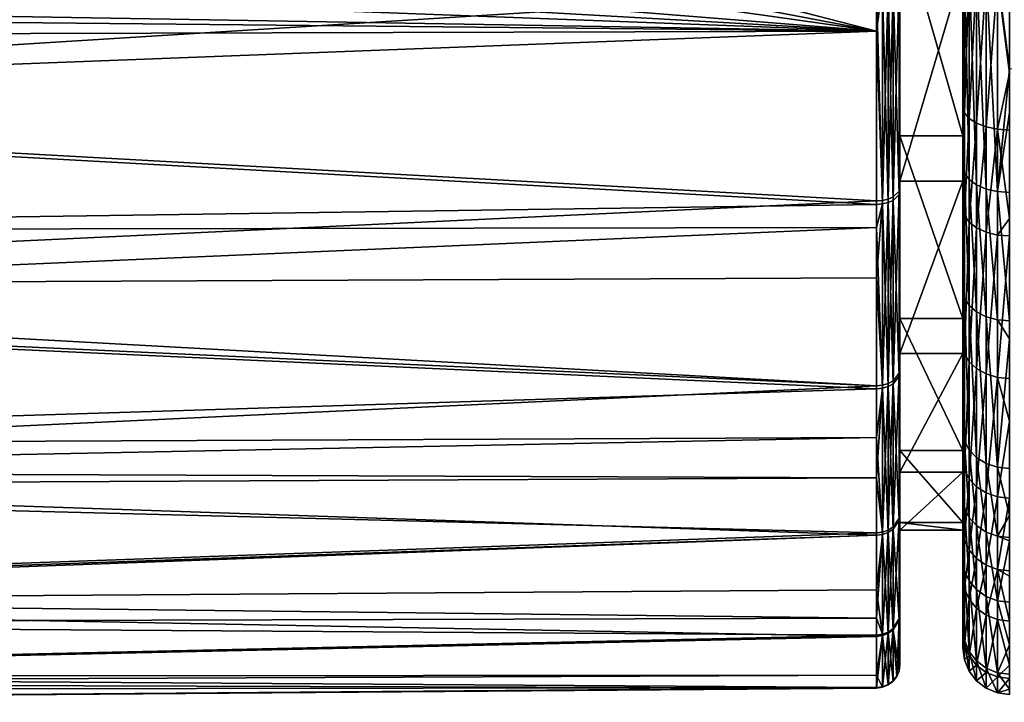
# Model space of a CAD drawing. Extents: x -0.145 to 0.145, y -0.083 to 0.
# Tile 5 of 59: x -0.117 to -0.096, y -0.083 to -0.068. Entities that reach past the tile are written whole.
import ezdxf

# ---------------------------------------------------------------- set-up
doc = ezdxf.new("R2010")
doc.units = 0
doc.layers.add('mesh', color=7, linetype='CONTINUOUS')

msp = doc.modelspace()

# ---------------------------------------------------------------- meshes
at = {"layer": 'mesh'}
mesh = msp.add_polyface(dxfattribs=at)
corners = [(-0.098697, -0.074021, 0.021996), (-0.098568, -0.072361, 0.023378), (-0.098568, -0.076321, 0.020028), (-0.098697, -0.076333, 0.02004), (-0.098697, -0.078302, 0.01746), (-0.098568, -0.076384, -0.01296), (-0.098568, -0.072438, -0.016326), (-0.098697, -0.07294, -0.01592), (-0.098697, -0.076397, -0.012972), (-0.098697, -0.07744, -0.011594), (-0.098697, -0.072448, -0.01634), (-0.098697, -0.067867, -0.01878), (-0.098568, -0.06786, -0.018764), (-0.098697, -0.067451, -0.018896), (-0.098568, -0.062866, -0.020161), (-0.098697, -0.062868, -0.020178), (-0.098568, -0.067774, 0.025798), (-0.098697, -0.067781, 0.025815), (-0.098568, -0.062774, 0.027176), (-0.098697, -0.068735, 0.025311), (-0.098697, -0.072371, 0.023392), (-0.098448, -0.067842, -0.018717), (-0.098448, -0.07241, -0.016284), (-0.098448, -0.076348, -0.012926), (-0.098448, -0.072333, 0.023336), (-0.098448, -0.076284, 0.019993), (-0.098448, -0.067756, 0.025752), (-0.098448, -0.062766, 0.027127), (-0.098345, -0.062754, 0.027048), (-0.117542, -0.063892, 0.02707), (-0.117936, -0.065075, 0.026792), (-0.118447, -0.065944, 0.026548), (-0.119515, -0.067065, 0.026182), (-0.120167, -0.06752, 0.026017), (-0.123713, -0.068485, 0.025642), (-0.122252, -0.068335, 0.025699), (-0.137535, -0.074193, 0.022196), (-0.137535, -0.070221, 0.024878), (-0.137535, -0.068843, 0.025536), (-0.137535, -0.065451, -0.019778), (-0.137535, -0.067472, -0.018968), (-0.137535, -0.070303, -0.017834), (-0.137535, -0.073004, -0.015995), (-0.137535, -0.074623, -0.014892), (-0.098345, -0.067812, -0.018643), (-0.098448, -0.062857, -0.020111), (-0.098345, -0.072365, -0.016218), (-0.098345, -0.07629, -0.012871)]
mesh.append_faces([[corners[k] for k in face] for face in [(0, 1, 2, 2), (2, 3, 0, 0), (2, 4, 3, 3), (5, 6, 7, 7), (5, 8, 9, 9), (7, 8, 5, 5), (6, 10, 7, 7), (6, 11, 10, 10), (12, 11, 6, 6), (12, 13, 11, 11), (14, 13, 12, 12), (14, 15, 13, 13), (16, 17, 18, 18), (16, 19, 17, 17), (1, 19, 16, 16), (1, 20, 19, 19), (0, 20, 1, 1), (12, 21, 14, 14), (12, 22, 21, 21), (6, 22, 12, 12), (6, 23, 22, 22), (5, 23, 6, 6), (2, 24, 25, 25), (1, 24, 2, 2), (1, 26, 24, 24), (16, 26, 1, 1), (16, 27, 26, 26), (18, 27, 16, 16), (27, 28, 26, 26), (19, 29, 17, 17), (19, 30, 29, 29), (19, 31, 30, 30), (19, 32, 31, 31), (33, 32, 19, 19), (34, 35, 19, 19), (36, 0, 3, 3), (36, 20, 0, 0), (37, 19, 20, 20), (38, 34, 19, 19), (39, 13, 15, 15), (40, 11, 13, 13), (41, 10, 11, 11), (42, 7, 10, 10), (43, 8, 7, 7), (21, 44, 45, 45), (22, 46, 21, 21), (23, 47, 22, 22)]])
mesh = msp.add_polyface(dxfattribs=at)
corners = [(-0.098216, -0.067729, -0.018436), (-0.0982, -0.072166, -0.015927), (-0.0982, -0.067681, -0.018316), (-0.098216, -0.072239, -0.016033), (-0.098216, -0.067644, 0.02547), (-0.0982, -0.067597, 0.02535), (-0.098216, -0.072164, 0.023085), (-0.0982, -0.062697, 0.0267), (-0.0982, -0.071952, 0.019455), (-0.0982, -0.067379, 0.022279), (-0.0982, -0.066251, -0.015746), (-0.0982, -0.070983, -0.013198), (-0.0982, -0.072091, 0.022978), (-0.09685, -0.070983, -0.013198), (-0.09685, -0.066251, -0.015746), (-0.09685, -0.067379, 0.022279), (-0.09685, -0.071952, 0.019455), (-0.09635, -0.067487, -0.018796), (-0.096109, -0.072174, -0.016495), (-0.096109, -0.067523, -0.01889), (-0.09635, -0.072119, -0.016411), (-0.09635, -0.07079, 0.02423), (-0.096109, -0.067614, 0.025855), (-0.096109, -0.07084, 0.024317), (-0.09635, -0.067578, 0.025762), (-0.096109, -0.06299, 0.027134), (-0.096558, -0.06743, -0.018648), (-0.096558, -0.072031, -0.016279), (-0.096558, -0.070711, 0.024092), (-0.096558, -0.06752, 0.025614), (-0.09635, -0.062973, 0.027035), (-0.096717, -0.067356, -0.018455), (-0.096717, -0.071917, -0.016106), (-0.096717, -0.070608, 0.023913), (-0.096717, -0.067445, 0.025421), (-0.096558, -0.062946, 0.026879), (-0.096816, -0.06727, -0.018229), (-0.096816, -0.071784, -0.015905), (-0.096816, -0.070489, 0.023703), (-0.096816, -0.067358, 0.025196), (-0.096717, -0.062911, 0.026674), (-0.09685, -0.067177, -0.017988), (-0.09685, -0.071641, -0.015689), (-0.09685, -0.07036, 0.023479), (-0.09685, -0.067264, 0.024955), (-0.09685, -0.072534, 0.022068), (-0.098448, -0.067842, -0.018717), (-0.098345, -0.072365, -0.016218), (-0.098345, -0.067812, -0.018643), (-0.098448, -0.067756, 0.025752), (-0.098345, -0.067727, 0.025678), (-0.098448, -0.072333, 0.023336), (-0.098345, -0.062754, 0.027048), (-0.098345, -0.072289, 0.02327), (-0.098216, -0.062718, 0.026827)]
mesh.append_faces([[corners[k] for k in face] for face in [(0, 1, 2, 2), (3, 1, 0, 0), (4, 5, 6, 6), (4, 7, 5, 5), (8, 5, 9, 9), (10, 1, 11, 11), (10, 2, 1, 1), (8, 12, 5, 5), (10, 13, 14, 14), (11, 13, 10, 10), (8, 15, 16, 16), (9, 15, 8, 8), (17, 18, 19, 19), (20, 18, 17, 17), (21, 22, 23, 23), (24, 22, 21, 21), (24, 25, 22, 22), (26, 20, 17, 17), (27, 20, 26, 26), (28, 24, 21, 21), (29, 24, 28, 28), (29, 30, 24, 24), (31, 27, 26, 26), (32, 27, 31, 31), (33, 29, 28, 28), (34, 29, 33, 33), (34, 35, 29, 29), (36, 32, 31, 31), (37, 32, 36, 36), (38, 34, 33, 33), (39, 34, 38, 38), (39, 40, 34, 34), (41, 37, 36, 36), (42, 37, 41, 41), (43, 39, 38, 38), (44, 39, 43, 43), (15, 43, 45, 45), (44, 43, 15, 15), (13, 41, 14, 14), (13, 42, 41, 41), (46, 47, 48, 48), (49, 50, 51, 51), (49, 52, 50, 50), (48, 3, 0, 0), (47, 3, 48, 48), (50, 4, 53, 53), (50, 54, 4, 4)]])
mesh = msp.add_polyface(dxfattribs=at)
corners = [(-0.09585, -0.069542, -0.017888), (-0.096109, -0.072174, -0.016495), (-0.09585, -0.070477, -0.017407), (-0.096109, -0.067523, -0.01889), (-0.09585, -0.067535, -0.018921), (-0.09585, -0.064033, -0.019842), (-0.096109, -0.078075, -0.010949), (-0.096109, -0.07955, -0.008755), (-0.09585, -0.079113, -0.009465), (-0.09585, -0.072193, -0.016523), (-0.09585, -0.074945, -0.014402), (-0.096109, -0.074922, -0.014376), (-0.09585, -0.075324, -0.01399), (-0.09585, -0.078102, -0.01097), (-0.09585, -0.079579, -0.008772), (-0.09585, -0.079652, -0.008629), (-0.096109, -0.080935, -0.006049), (-0.096109, -0.082477, -0.001076), (-0.096109, -0.082911, 0.004128), (-0.09585, -0.082829, 0.002733), (-0.09585, -0.080966, -0.006062), (-0.09585, -0.081882, -0.003108), (-0.09585, -0.08251, -0.001083), (-0.09585, -0.082945, 0.004129), (-0.09585, -0.082603, 0.007581), (-0.096109, -0.082569, 0.007575), (-0.09585, -0.082317, 0.008622), (-0.096109, -0.08134, 0.012056), (-0.09585, -0.081372, 0.012068), (-0.096109, -0.080264, 0.014466), (-0.09585, -0.080413, 0.014216), (-0.09585, -0.080295, 0.014481), (-0.09585, -0.078737, 0.017088), (-0.096109, -0.078709, 0.017069), (-0.09585, -0.077088, 0.019106), (-0.096109, -0.076152, 0.020196), (-0.09585, -0.076176, 0.02022), (-0.09585, -0.073124, 0.022876), (-0.096109, -0.073104, 0.022848), (-0.09585, -0.072751, 0.023117), (-0.096109, -0.07084, 0.024317), (-0.09585, -0.070857, 0.024347), (-0.09585, -0.069634, 0.02493), (-0.096109, -0.067614, 0.025855), (-0.09585, -0.067626, 0.025887), (-0.09585, -0.06403, 0.026881), (-0.012019, -0.064063, -0.019955), (-0.011917, -0.064162, -0.019937)]
mesh.append_faces([[corners[k] for k in face] for face in [(0, 1, 2, 2), (0, 3, 1, 1), (4, 3, 0, 0), (4, 5, 3, 3), (6, 7, 8, 8), (1, 9, 2, 2), (1, 10, 9, 9), (11, 10, 1, 1), (11, 12, 10, 10), (6, 12, 11, 11), (6, 13, 12, 12), (8, 13, 6, 6), (7, 14, 8, 8), (7, 15, 14, 14), (16, 15, 7, 7), (17, 18, 19, 19), (16, 20, 15, 15), (16, 21, 20, 20), (17, 21, 16, 16), (17, 22, 21, 21), (19, 22, 17, 17), (18, 23, 19, 19), (18, 24, 23, 23), (25, 24, 18, 18), (25, 26, 24, 24), (27, 26, 25, 25), (27, 28, 26, 26), (29, 28, 27, 27), (29, 30, 28, 28), (29, 31, 30, 30), (29, 32, 31, 31), (33, 32, 29, 29), (33, 34, 32, 32), (35, 34, 33, 33), (35, 36, 34, 34), (35, 37, 36, 36), (38, 37, 35, 35), (38, 39, 37, 37), (40, 39, 38, 38), (40, 41, 39, 39), (40, 42, 41, 41), (43, 42, 40, 40), (43, 44, 42, 42), (45, 44, 43, 43), (4, 46, 5, 5), (0, 47, 4, 4)]])
mesh = msp.add_polyface(dxfattribs=at)
corners = [(-0.121457, -0.066202, 0.027554), (-0.121673, -0.066098, 0.028122), (-0.121048, -0.065886, 0.027661), (-0.121953, -0.066262, 0.028059), (-0.121913, -0.066465, 0.02746), (-0.122086, -0.06634, 0.028029), (-0.122397, -0.067827, 0.025979), (-0.122252, -0.068335, 0.025699), (-0.123711, -0.067973, 0.025942), (-0.12089, -0.067897, 0.025873), (-0.121175, -0.067425, 0.026129), (-0.120167, -0.06752, 0.026017), (-0.120527, -0.06708, 0.026254), (-0.119515, -0.067065, 0.026182), (-0.119945, -0.066664, 0.026397), (-0.118447, -0.065944, 0.026548), (-0.118992, -0.065644, 0.026714), (-0.121448, -0.067019, 0.02649), (-0.122537, -0.067387, 0.026357), (-0.120872, -0.066703, 0.0266), (-0.120355, -0.066325, 0.026725), (-0.119512, -0.065399, 0.027004), (-0.121697, -0.066694, 0.02694), (-0.122664, -0.06703, 0.026819), (-0.121187, -0.066406, 0.027039), (-0.120729, -0.066061, 0.027153), (-0.122775, -0.066771, 0.027346), (-0.121951, -0.066078, 0.02862), (-0.122802, -0.066354, 0.02874), (-0.121951, -0.065621, 0.029394), (-0.122802, -0.065859, 0.029578), (-0.098697, -0.068735, 0.025311), (-0.137535, -0.074553, 0.021953), (-0.137535, -0.074193, 0.022196), (-0.098697, -0.076333, 0.02004), (-0.137535, -0.080897, -0.006607), (-0.137535, -0.080966, -0.006401), (-0.098697, -0.07953, -0.008835), (-0.122804, -0.066599, 0.027926), (-0.1237, -0.066717, 0.02788)]
mesh.append_faces([[corners[k] for k in face] for face in [(0, 1, 2, 2), (0, 3, 1, 1), (4, 3, 0, 0), (4, 5, 3, 3), (6, 7, 8, 8), (6, 9, 7, 7), (10, 9, 6, 6), (10, 11, 9, 9), (12, 11, 10, 10), (12, 13, 11, 11), (14, 13, 12, 12), (14, 15, 13, 13), (16, 15, 14, 14), (17, 6, 18, 18), (17, 10, 6, 6), (19, 10, 17, 17), (19, 12, 10, 10), (20, 12, 19, 19), (20, 14, 12, 12), (21, 14, 20, 20), (21, 16, 14, 14), (22, 18, 23, 23), (22, 17, 18, 18), (24, 17, 22, 22), (24, 19, 17, 17), (25, 19, 24, 24), (25, 20, 19, 19), (4, 23, 26, 26), (4, 22, 23, 23), (0, 22, 4, 4), (0, 24, 22, 22), (2, 24, 0, 0), (2, 25, 24, 24), (27, 3, 5, 5), (27, 1, 3, 3), (28, 27, 5, 5), (28, 29, 27, 27), (30, 29, 28, 28), (31, 9, 11, 11), (31, 7, 9, 9), (32, 33, 34, 34), (35, 36, 37, 37), (26, 38, 4, 4), (39, 38, 26, 26), (38, 5, 4, 4), (5, 38, 28, 28)]])
mesh = msp.add_polyface(dxfattribs=at)
corners = [(-0.137653, -0.068476, 0.02571), (-0.138552, -0.067744, 0.026032), (-0.137662, -0.067842, 0.026081), (-0.122397, -0.067827, 0.025979), (-0.123711, -0.067973, 0.025942), (-0.12371, -0.067846, 0.026017), (-0.122252, -0.068335, 0.025699), (-0.123713, -0.068485, 0.025642), (-0.123708, -0.067529, 0.026329), (-0.137535, -0.068476, 0.025711), (-0.137532, -0.067841, 0.026081), (-0.130624, -0.06848, 0.025676), (-0.130621, -0.067844, 0.026049), (-0.130618, -0.067317, 0.026566), (-0.13895, -0.078025, 0.018066), (-0.137535, -0.078154, 0.018165), (-0.137535, -0.078491, 0.017608), (-0.13895, -0.08071, 0.013623), (-0.137535, -0.080858, 0.013692), (-0.137535, -0.081417, 0.012043), (-0.13895, -0.082948, 0.003546), (-0.137535, -0.083111, 0.003547), (-0.137535, -0.082695, -0.000353), (-0.13895, -0.082397, -0.001616), (-0.137535, -0.082556, -0.00165), (-0.137535, -0.080966, -0.006401), (-0.13895, -0.078081, -0.010992), (-0.137535, -0.078211, -0.011091), (-0.137535, -0.077614, -0.011723), (-0.137535, -0.068843, 0.025536), (-0.137535, -0.070221, 0.024878), (-0.13895, -0.070145, 0.024734), (-0.137535, -0.074193, 0.022196), (-0.13895, -0.074518, -0.014768), (-0.137535, -0.073004, -0.015995), (-0.137535, -0.070303, -0.017834), (-0.137535, -0.074623, -0.014892), (-0.137535, -0.082536, 0.008742), (-0.13895, -0.070226, -0.01769), (-0.137535, -0.067472, -0.018968), (-0.13895, -0.074447, 0.021829), (-0.137535, -0.074553, 0.021953), (-0.13895, -0.082377, 0.008707), (-0.137535, -0.082848, 0.005927), (-0.098697, -0.072371, 0.023392), (-0.098697, -0.068735, 0.025311), (-0.098697, -0.0817, -0.00412), (-0.098697, -0.08253, -0.000315), (-0.098697, -0.082806, 0.000951), (-0.098697, -0.082797, 0.005926), (-0.098697, -0.082796, 0.006141), (-0.098697, -0.081671, 0.011208), (-0.098697, -0.081307, 0.011991), (-0.098697, -0.079482, 0.015914), (-0.098697, -0.078302, 0.01746), (-0.098697, -0.076333, 0.02004), (-0.098697, -0.067867, -0.01878), (-0.098697, -0.072448, -0.01634), (-0.098697, -0.07294, -0.01592), (-0.098697, -0.076397, -0.012972), (-0.098697, -0.07744, -0.011594), (-0.137535, -0.080897, -0.006607), (-0.098697, -0.07953, -0.008835)]
mesh.append_faces([[corners[k] for k in face] for face in [(0, 1, 2, 2), (3, 4, 5, 5), (6, 7, 4, 4), (8, 3, 5, 5), (9, 2, 10, 10), (9, 0, 2, 2), (11, 12, 7, 7), (11, 10, 12, 12), (9, 10, 11, 11), (12, 4, 7, 7), (12, 5, 4, 4), (13, 5, 12, 12), (14, 15, 16, 16), (17, 18, 19, 19), (20, 21, 22, 22), (23, 24, 25, 25), (26, 27, 28, 28), (0, 9, 29, 29), (30, 0, 29, 29), (30, 31, 0, 0), (32, 31, 30, 30), (33, 34, 35, 35), (36, 26, 28, 28), (37, 17, 19, 19), (38, 35, 39, 39), (40, 32, 41, 41), (42, 37, 43, 43), (29, 9, 11, 11), (30, 44, 32, 32), (29, 45, 30, 30), (11, 7, 29, 29), (24, 46, 25, 25), (22, 47, 24, 24), (21, 48, 22, 22), (43, 49, 21, 21), (37, 50, 43, 43), (19, 51, 37, 37), (18, 52, 19, 19), (16, 53, 18, 18), (15, 54, 16, 16), (41, 55, 15, 15), (35, 56, 39, 39), (34, 57, 35, 35), (36, 58, 34, 34), (28, 59, 36, 36), (27, 60, 28, 28), (61, 62, 27, 27)]])
mesh = msp.add_polyface(dxfattribs=at)
corners = [(-0.098216, -0.072164, 0.023085), (-0.0982, -0.067597, 0.02535), (-0.0982, -0.072091, 0.022978), (-0.0982, -0.070983, -0.013198), (-0.09685, -0.074894, -0.009512), (-0.09685, -0.070983, -0.013198), (-0.0982, -0.074894, -0.009512), (-0.0982, -0.075638, 0.015543), (-0.09685, -0.071952, 0.019455), (-0.09685, -0.075638, 0.015543), (-0.0982, -0.071952, 0.019455), (-0.09635, -0.072119, -0.016411), (-0.096109, -0.074922, -0.014376), (-0.096109, -0.072174, -0.016495), (-0.09635, -0.074856, -0.014302), (-0.09635, -0.073045, 0.022767), (-0.096109, -0.073104, 0.022848), (-0.09635, -0.07608, 0.020127), (-0.096109, -0.07084, 0.024317), (-0.09635, -0.07079, 0.02423), (-0.096558, -0.072031, -0.016279), (-0.096558, -0.07475, -0.014183), (-0.096558, -0.072951, 0.022639), (-0.096558, -0.075966, 0.020016), (-0.096558, -0.070711, 0.024092), (-0.096717, -0.071917, -0.016106), (-0.096717, -0.074612, -0.014029), (-0.096717, -0.072829, 0.022472), (-0.096717, -0.075817, 0.019872), (-0.096717, -0.070608, 0.023913), (-0.096816, -0.071784, -0.015905), (-0.096816, -0.074451, -0.013849), (-0.096816, -0.072686, 0.022277), (-0.096816, -0.075644, 0.019704), (-0.096816, -0.070489, 0.023703), (-0.09685, -0.071641, -0.015689), (-0.09685, -0.074279, -0.013656), (-0.09685, -0.072534, 0.022068), (-0.09685, -0.075458, 0.019524), (-0.09685, -0.07036, 0.023479), (-0.09685, -0.067379, 0.022279), (-0.098448, -0.07241, -0.016284), (-0.098345, -0.07629, -0.012871), (-0.098345, -0.072365, -0.016218), (-0.098448, -0.072333, 0.023336), (-0.098345, -0.072289, 0.02327), (-0.098448, -0.076284, 0.019993), (-0.098345, -0.067727, 0.025678), (-0.098216, -0.076127, -0.012718), (-0.098216, -0.072239, -0.016033), (-0.098345, -0.076227, 0.019939), (-0.098216, -0.067644, 0.02547), (-0.0982, -0.072166, -0.015927), (-0.098216, -0.076064, 0.019784)]
mesh.append_faces([[corners[k] for k in face] for face in [(0, 1, 2, 2), (3, 4, 5, 5), (6, 4, 3, 3), (7, 8, 9, 9), (10, 8, 7, 7), (11, 12, 13, 13), (14, 12, 11, 11), (15, 16, 17, 17), (15, 18, 16, 16), (19, 18, 15, 15), (20, 14, 11, 11), (21, 14, 20, 20), (22, 15, 23, 23), (22, 19, 15, 15), (24, 19, 22, 22), (25, 21, 20, 20), (26, 21, 25, 25), (27, 22, 28, 28), (27, 24, 22, 22), (29, 24, 27, 27), (30, 26, 25, 25), (31, 26, 30, 30), (32, 27, 33, 33), (32, 29, 27, 27), (34, 29, 32, 32), (35, 31, 30, 30), (36, 31, 35, 35), (37, 32, 38, 38), (37, 34, 32, 32), (39, 34, 37, 37), (4, 36, 5, 5), (40, 37, 8, 8), (37, 38, 8, 8), (36, 35, 5, 5), (41, 42, 43, 43), (44, 45, 46, 46), (44, 47, 45, 45), (43, 48, 49, 49), (42, 48, 43, 43), (45, 0, 50, 50), (45, 51, 0, 0), (49, 48, 52, 52), (0, 2, 53, 53), (3, 48, 6, 6), (3, 52, 48, 48), (10, 53, 2, 2), (7, 53, 10, 10)]])
mesh = msp.add_polyface(dxfattribs=at)
corners = [(-0.0982, -0.074894, -0.009512), (-0.0982, -0.079101, -0.008578), (-0.0982, -0.077718, -0.004939), (-0.0982, -0.078186, 0.010811), (-0.0982, -0.079054, 0.015656), (-0.0982, -0.075638, 0.015543), (-0.09685, -0.077718, -0.004939), (-0.09685, -0.074894, -0.009512), (-0.09685, -0.075638, 0.015543), (-0.09685, -0.078186, 0.010811), (-0.09635, -0.074856, -0.014302), (-0.096109, -0.078075, -0.010949), (-0.096109, -0.074922, -0.014376), (-0.09635, -0.077995, -0.010889), (-0.09635, -0.07608, 0.020127), (-0.096109, -0.076152, 0.020196), (-0.09635, -0.078627, 0.017013), (-0.096109, -0.073104, 0.022848), (-0.096558, -0.07475, -0.014183), (-0.096558, -0.077868, -0.010793), (-0.096558, -0.075966, 0.020016), (-0.096558, -0.078496, 0.016923), (-0.09635, -0.073045, 0.022767), (-0.096717, -0.074612, -0.014029), (-0.096717, -0.077703, -0.010669), (-0.096717, -0.078325, 0.016806), (-0.096717, -0.075817, 0.019872), (-0.096558, -0.072951, 0.022639), (-0.096816, -0.074451, -0.013849), (-0.096816, -0.077511, -0.010523), (-0.096816, -0.078126, 0.016669), (-0.096816, -0.075644, 0.019704), (-0.096717, -0.072829, 0.022472), (-0.09685, -0.074279, -0.013656), (-0.09685, -0.077304, -0.010367), (-0.096816, -0.078942, -0.008393), (-0.09685, -0.077913, 0.016523), (-0.09685, -0.075458, 0.019524), (-0.096816, -0.072686, 0.022277), (-0.09685, -0.07872, -0.008261), (-0.09685, -0.079405, 0.014024), (-0.09685, -0.071952, 0.019455), (-0.098448, -0.076348, -0.012926), (-0.098345, -0.079404, -0.008759), (-0.098345, -0.07629, -0.012871), (-0.098448, -0.079472, -0.0088), (-0.098448, -0.076284, 0.019993), (-0.098345, -0.076227, 0.019939), (-0.098448, -0.079424, 0.015879), (-0.098345, -0.072289, 0.02327), (-0.098216, -0.079212, -0.008644), (-0.098216, -0.076127, -0.012718), (-0.098216, -0.076064, 0.019784), (-0.098345, -0.079356, 0.015838), (-0.098216, -0.072164, 0.023085)]
mesh.append_faces([[corners[k] for k in face] for face in [(0, 1, 2, 2), (3, 4, 5, 5), (0, 6, 7, 7), (2, 6, 0, 0), (3, 8, 9, 9), (5, 8, 3, 3), (10, 11, 12, 12), (13, 11, 10, 10), (14, 15, 16, 16), (14, 17, 15, 15), (18, 13, 10, 10), (19, 13, 18, 18), (20, 14, 21, 21), (20, 22, 14, 14), (23, 19, 18, 18), (24, 19, 23, 23), (25, 20, 21, 21), (26, 20, 25, 25), (26, 27, 20, 20), (28, 24, 23, 23), (29, 24, 28, 28), (30, 26, 25, 25), (31, 26, 30, 30), (31, 32, 26, 26), (33, 29, 28, 28), (34, 29, 33, 33), (34, 35, 29, 29), (36, 31, 30, 30), (37, 31, 36, 36), (37, 38, 31, 31), (7, 34, 33, 33), (6, 34, 7, 7), (6, 39, 34, 34), (8, 40, 9, 9), (41, 36, 8, 8), (41, 37, 36, 36), (42, 43, 44, 44), (45, 43, 42, 42), (46, 47, 48, 48), (46, 49, 47, 47), (44, 50, 51, 51), (43, 50, 44, 44), (47, 52, 53, 53), (47, 54, 52, 52), (50, 1, 51, 51), (0, 51, 1, 1), (5, 4, 52, 52)]])
mesh = msp.add_polyface(dxfattribs=at)
corners = [(-0.098216, -0.079212, -0.008644), (-0.0982, -0.081226, -0.003961), (-0.0982, -0.079101, -0.008578), (-0.0982, -0.078186, 0.010811), (-0.0982, -0.081197, 0.011047), (-0.0982, -0.079054, 0.015656), (-0.0982, -0.079422, 0.005581), (-0.0982, -0.077718, -0.004939), (-0.0982, -0.082309, 0.001004), (-0.0982, -0.079263, 0.000209), (-0.09685, -0.079263, 0.000209), (-0.09685, -0.077718, -0.004939), (-0.09685, -0.079422, 0.005581), (-0.09685, -0.078186, 0.010811), (-0.09635, -0.077995, -0.010889), (-0.096109, -0.07955, -0.008755), (-0.096109, -0.078075, -0.010949), (-0.09635, -0.079464, -0.008703), (-0.09635, -0.080175, 0.01442), (-0.096109, -0.078709, 0.017069), (-0.096109, -0.080264, 0.014466), (-0.09635, -0.078627, 0.017013), (-0.096109, -0.076152, 0.020196), (-0.096558, -0.077868, -0.010793), (-0.096558, -0.079328, -0.008622), (-0.09635, -0.080843, -0.006009), (-0.096558, -0.080034, 0.014347), (-0.096558, -0.078496, 0.016923), (-0.09635, -0.07608, 0.020127), (-0.096717, -0.077703, -0.010669), (-0.096717, -0.07915, -0.008516), (-0.096558, -0.080698, -0.005946), (-0.096717, -0.07985, 0.014253), (-0.096717, -0.078325, 0.016806), (-0.096816, -0.077511, -0.010523), (-0.096816, -0.078942, -0.008393), (-0.096717, -0.080508, -0.005863), (-0.096816, -0.080286, -0.005767), (-0.096816, -0.079635, 0.014142), (-0.096816, -0.078126, 0.016669), (-0.09685, -0.07872, -0.008261), (-0.09685, -0.077304, -0.010367), (-0.09685, -0.080049, -0.005664), (-0.09685, -0.079405, 0.014024), (-0.09685, -0.077913, 0.016523), (-0.09685, -0.081617, 0.007411), (-0.09685, -0.080438, 0.011711), (-0.09685, -0.075638, 0.015543), (-0.098448, -0.079424, 0.015879), (-0.098345, -0.076227, 0.019939), (-0.098345, -0.079356, 0.015838), (-0.098345, -0.079404, -0.008759), (-0.098216, -0.081348, -0.004002), (-0.098216, -0.076064, 0.019784), (-0.098216, -0.079165, 0.015722)]
mesh.append_faces([[corners[k] for k in face] for face in [(0, 1, 2, 2), (3, 4, 5, 5), (6, 4, 3, 3), (7, 8, 9, 9), (2, 1, 7, 7), (7, 10, 11, 11), (9, 10, 7, 7), (9, 12, 10, 10), (6, 12, 9, 9), (6, 13, 12, 12), (3, 13, 6, 6), (14, 15, 16, 16), (17, 15, 14, 14), (18, 19, 20, 20), (21, 19, 18, 18), (21, 22, 19, 19), (23, 17, 14, 14), (24, 17, 23, 23), (24, 25, 17, 17), (26, 21, 18, 18), (27, 21, 26, 26), (27, 28, 21, 21), (29, 24, 23, 23), (30, 24, 29, 29), (30, 31, 24, 24), (32, 27, 26, 26), (33, 27, 32, 32), (34, 30, 29, 29), (35, 30, 34, 34), (35, 36, 30, 30), (37, 36, 35, 35), (38, 33, 32, 32), (39, 33, 38, 38), (40, 35, 41, 41), (40, 37, 35, 35), (42, 37, 40, 40), (43, 39, 38, 38), (44, 39, 43, 43), (42, 11, 10, 10), (13, 45, 12, 12), (42, 40, 11, 11), (13, 43, 46, 46), (47, 44, 43, 43), (48, 49, 50, 50), (51, 52, 0, 0), (50, 53, 54, 54), (54, 53, 5, 5)]])
mesh = msp.add_polyface(dxfattribs=at)
corners = [(-0.098568, -0.079467, 0.015905), (-0.098568, -0.081654, 0.011202), (-0.098697, -0.081307, 0.011991), (-0.098697, -0.078302, 0.01746), (-0.098568, -0.076321, 0.020028), (-0.098697, -0.079482, 0.015914), (-0.098697, -0.081671, 0.011208), (-0.098697, -0.082796, 0.006141), (-0.098568, -0.082779, 0.006139), (-0.098697, -0.082797, 0.005926), (-0.098568, -0.082789, 0.000953), (-0.098697, -0.082806, 0.000951), (-0.098697, -0.08253, -0.000315), (-0.098568, -0.081684, -0.004114), (-0.098697, -0.0817, -0.00412), (-0.098697, -0.080706, -0.00628), (-0.098568, -0.079515, -0.008826), (-0.098697, -0.07953, -0.008835), (-0.098697, -0.07744, -0.011594), (-0.098568, -0.076384, -0.01296), (-0.098448, -0.079472, -0.0088), (-0.098448, -0.076348, -0.012926), (-0.098448, -0.081636, -0.004098), (-0.098448, -0.082739, 0.000958), (-0.098448, -0.082729, 0.006134), (-0.098448, -0.081606, 0.011186), (-0.098448, -0.079424, 0.015879), (-0.098448, -0.076284, 0.019993), (-0.098345, -0.08266, 0.000967), (-0.098345, -0.08265, 0.006125), (-0.137535, -0.080966, -0.006401), (-0.137535, -0.082556, -0.00165), (-0.137535, -0.082695, -0.000353), (-0.137535, -0.083111, 0.003547), (-0.137535, -0.082848, 0.005927), (-0.137535, -0.082536, 0.008742), (-0.137535, -0.081417, 0.012043), (-0.137535, -0.080858, 0.013692), (-0.137535, -0.078491, 0.017608), (-0.137535, -0.078154, 0.018165), (-0.098697, -0.076333, 0.02004), (-0.137535, -0.077614, -0.011723), (-0.098697, -0.076397, -0.012972), (-0.137535, -0.078211, -0.011091)]
mesh.append_faces([[corners[k] for k in face] for face in [(0, 1, 2, 2), (0, 3, 4, 4), (0, 5, 3, 3), (2, 5, 0, 0), (1, 6, 2, 2), (1, 7, 6, 6), (8, 7, 1, 1), (8, 9, 7, 7), (10, 9, 8, 8), (10, 11, 9, 9), (10, 12, 11, 11), (13, 12, 10, 10), (13, 14, 12, 12), (13, 15, 14, 14), (16, 15, 13, 13), (16, 17, 15, 15), (16, 18, 17, 17), (19, 18, 16, 16), (19, 20, 21, 21), (16, 20, 19, 19), (16, 22, 20, 20), (13, 22, 16, 16), (13, 23, 22, 22), (10, 23, 13, 13), (10, 24, 23, 23), (8, 24, 10, 10), (8, 25, 24, 24), (1, 25, 8, 8), (1, 26, 25, 25), (0, 26, 1, 1), (0, 27, 26, 26), (4, 27, 0, 0), (23, 28, 22, 22), (24, 29, 23, 23), (30, 15, 17, 17), (30, 14, 15, 15), (31, 12, 14, 14), (32, 11, 12, 12), (33, 9, 11, 11), (34, 7, 9, 9), (35, 6, 7, 7), (36, 2, 6, 6), (37, 5, 2, 2), (38, 3, 5, 5), (39, 40, 3, 3), (41, 18, 42, 42), (43, 17, 18, 18)]])
mesh = msp.add_polyface(dxfattribs=at)
corners = [(-0.098216, -0.081348, -0.004002), (-0.0982, -0.081226, -0.003961), (-0.098216, -0.079212, -0.008644), (-0.0982, -0.082309, 0.001004), (-0.098216, -0.081319, 0.011089), (-0.0982, -0.079054, 0.015656), (-0.0982, -0.081197, 0.011047), (-0.098216, -0.079165, 0.015722), (-0.0982, -0.079422, 0.005581), (-0.0982, -0.082299, 0.006086), (-0.0982, -0.079263, 0.000209), (-0.0982, -0.077718, -0.004939), (-0.09635, -0.079464, -0.008703), (-0.096109, -0.080935, -0.006049), (-0.096109, -0.07955, -0.008755), (-0.09635, -0.080843, -0.006009), (-0.096109, -0.082477, -0.001076), (-0.09635, -0.081247, 0.01202), (-0.096109, -0.080264, 0.014466), (-0.096109, -0.08134, 0.012056), (-0.09635, -0.080175, 0.01442), (-0.096558, -0.080698, -0.005946), (-0.096558, -0.079328, -0.008622), (-0.09635, -0.082379, -0.001057), (-0.096558, -0.082223, -0.001027), (-0.096558, -0.081098, 0.011964), (-0.096558, -0.080034, 0.014347), (-0.096717, -0.080508, -0.005863), (-0.096717, -0.07915, -0.008516), (-0.096717, -0.08202, -0.000987), (-0.096717, -0.080905, 0.01189), (-0.096717, -0.08211, 0.007496), (-0.096717, -0.07985, 0.014253), (-0.096816, -0.080286, -0.005767), (-0.096816, -0.081783, -0.000941), (-0.096816, -0.08068, 0.011804), (-0.096816, -0.081872, 0.007455), (-0.096816, -0.079635, 0.014142), (-0.09685, -0.080049, -0.005664), (-0.09685, -0.081529, -0.000892), (-0.09685, -0.081617, 0.007411), (-0.09685, -0.080438, 0.011711), (-0.09685, -0.079405, 0.014024), (-0.09685, -0.079263, 0.000209), (-0.09685, -0.081945, 0.004103), (-0.09685, -0.079422, 0.005581), (-0.09685, -0.078186, 0.010811), (-0.098448, -0.079472, -0.0088), (-0.098345, -0.081561, -0.004073), (-0.098345, -0.079404, -0.008759), (-0.098448, -0.081636, -0.004098), (-0.098448, -0.081606, 0.011186), (-0.098345, -0.079356, 0.015838), (-0.098345, -0.081531, 0.011161), (-0.098448, -0.079424, 0.015879)]
mesh.append_faces([[corners[k] for k in face] for face in [(0, 1, 2, 2), (0, 3, 1, 1), (4, 5, 6, 6), (7, 5, 4, 4), (8, 9, 6, 6), (10, 9, 8, 8), (10, 3, 9, 9), (11, 1, 3, 3), (12, 13, 14, 14), (15, 13, 12, 12), (15, 16, 13, 13), (17, 18, 19, 19), (20, 18, 17, 17), (21, 15, 22, 22), (21, 23, 15, 15), (24, 23, 21, 21), (25, 20, 17, 17), (26, 20, 25, 25), (27, 21, 28, 28), (27, 24, 21, 21), (29, 24, 27, 27), (30, 25, 31, 31), (30, 26, 25, 25), (32, 26, 30, 30), (33, 29, 27, 27), (34, 29, 33, 33), (35, 30, 36, 36), (35, 32, 30, 30), (37, 32, 35, 35), (38, 34, 33, 33), (39, 34, 38, 38), (40, 35, 36, 36), (41, 35, 40, 40), (41, 37, 35, 35), (42, 37, 41, 41), (43, 39, 38, 38), (43, 44, 39, 39), (45, 44, 43, 43), (45, 40, 44, 44), (46, 41, 40, 40), (47, 48, 49, 49), (50, 48, 47, 47), (51, 52, 53, 53), (54, 52, 51, 51), (48, 0, 49, 49), (53, 7, 4, 4), (52, 7, 53, 53)]])
mesh = msp.add_polyface(dxfattribs=at)
corners = [(-0.098448, -0.082739, 0.000958), (-0.098345, -0.08265, 0.006125), (-0.098345, -0.08266, 0.000967), (-0.098266, -0.082547, 0.006114), (-0.098266, -0.082557, 0.000978), (-0.098216, -0.082427, 0.0061), (-0.098216, -0.082437, 0.000991), (-0.098216, -0.081319, 0.011089), (-0.0982, -0.082309, 0.001004), (-0.098216, -0.081348, -0.004002), (-0.0982, -0.082299, 0.006086), (-0.0982, -0.081197, 0.011047), (-0.09635, -0.082379, -0.001057), (-0.096109, -0.082477, -0.001076), (-0.09635, -0.080843, -0.006009), (-0.096109, -0.082911, 0.004128), (-0.09635, -0.082811, 0.004126), (-0.096109, -0.082569, 0.007575), (-0.09635, -0.082471, 0.007558), (-0.096109, -0.08134, 0.012056), (-0.09635, -0.081247, 0.01202), (-0.096558, -0.082223, -0.001027), (-0.096558, -0.082652, 0.004121), (-0.096558, -0.082314, 0.007531), (-0.096558, -0.081098, 0.011964), (-0.096717, -0.08202, -0.000987), (-0.096717, -0.082445, 0.004116), (-0.096717, -0.08211, 0.007496), (-0.096816, -0.081783, -0.000941), (-0.096816, -0.082204, 0.00411), (-0.096816, -0.081872, 0.007455), (-0.096717, -0.080905, 0.01189), (-0.09685, -0.081529, -0.000892), (-0.09685, -0.081945, 0.004103), (-0.09685, -0.081617, 0.007411), (-0.098448, -0.081636, -0.004098), (-0.098345, -0.081561, -0.004073), (-0.098448, -0.082729, 0.006134), (-0.098345, -0.081531, 0.011161), (-0.098448, -0.081606, 0.011186)]
mesh.append_faces([[corners[k] for k in face] for face in [(0, 1, 2, 2), (2, 3, 4, 4), (1, 3, 2, 2), (4, 5, 6, 6), (3, 5, 4, 4), (3, 7, 5, 5), (6, 8, 9, 9), (6, 10, 8, 8), (5, 10, 6, 6), (5, 11, 10, 10), (7, 11, 5, 5), (12, 13, 14, 14), (12, 15, 13, 13), (16, 15, 12, 12), (16, 17, 15, 15), (18, 17, 16, 16), (18, 19, 17, 17), (20, 19, 18, 18), (21, 16, 12, 12), (22, 16, 21, 21), (22, 18, 16, 16), (23, 18, 22, 22), (23, 20, 18, 18), (24, 20, 23, 23), (25, 22, 21, 21), (26, 22, 25, 25), (26, 23, 22, 22), (27, 23, 26, 26), (27, 24, 23, 23), (28, 26, 25, 25), (29, 26, 28, 28), (29, 27, 26, 26), (30, 27, 29, 29), (30, 31, 27, 27), (32, 29, 28, 28), (33, 29, 32, 32), (33, 30, 29, 29), (34, 30, 33, 33), (35, 2, 36, 36), (37, 38, 1, 1), (39, 38, 37, 37), (2, 4, 36, 36), (1, 38, 3, 3), (36, 6, 9, 9), (4, 6, 36, 36), (38, 7, 3, 3)]])

doc.saveas('drawing.dxf')
